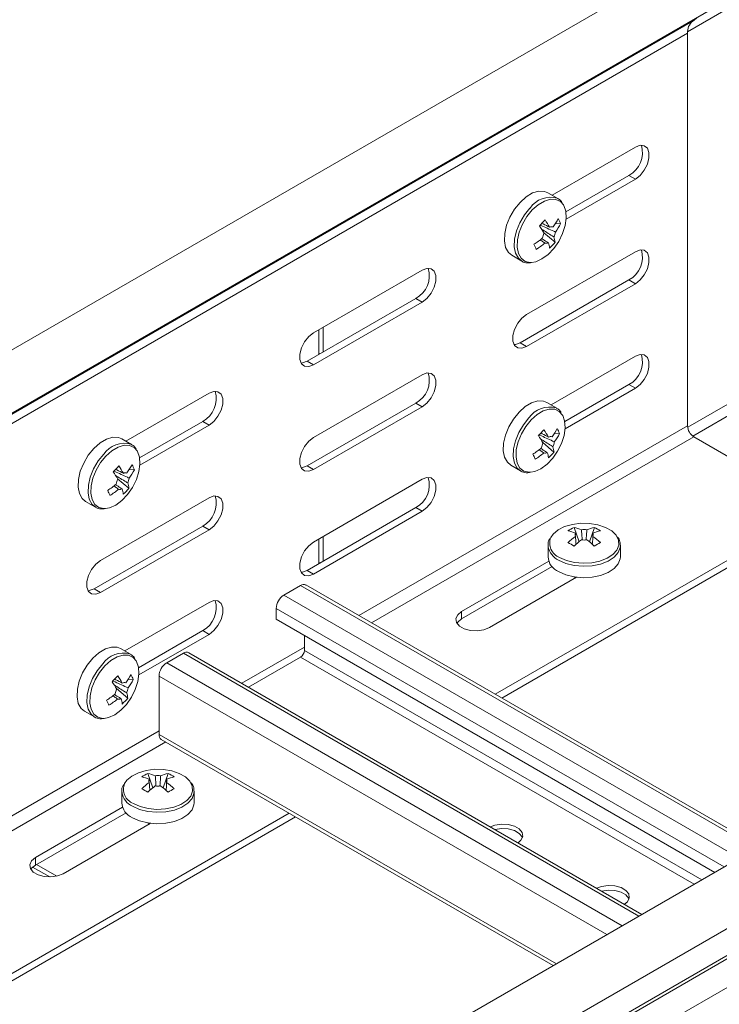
# Model space of a CAD drawing. Header units: millimetres. Extents: x 16 to 6312, y -8659 to -420.
# Tile 4 of 73: x 804 to 920, y -7560 to -7397. Entities that reach past the tile are written whole.
import ezdxf

# ---------------------------------------------------------------- set-up
doc = ezdxf.new("R2010")
doc.units = ezdxf.units.MM

msp = doc.modelspace()

# ---------------------------------------------------------------- linework, layer by layer
at = {"color": 8, "linetype": 'Continuous', "lineweight": 15}
for p, q in [((1052.59, -7319.24), (914.72, -7398.83)), ((1022.4, -7402.27), (914.73, -7464.43)), ((1022.5, -7404.17), (915.57, -7465.9)), ((853.72, -7452.25), (853.54, -7452.14)), ((860.18, -7495.67), (914.71, -7464.19)), ((862.3, -7496.9), (915.77, -7466.03)), ((853.72, -7486.95), (853.54, -7486.85)), ((926.07, -7534.32), (850.5, -7490.69)), ((923.31, -7535.91), (847.74, -7492.28)), ((920.77, -7537.38), (846.47, -7494.49)), ((906.62, -7545.54), (831.06, -7501.92)), ((840.74, -7506.9), (851.14, -7500.89)), ((917.06, -7539.52), (851.14, -7501.46)), ((903.87, -7547.13), (828.3, -7503.51)), ((915.79, -7540.25), (850.5, -7502.56)), ((901.32, -7548.6), (827.03, -7505.71)), ((651.58, -7616.09), (827.03, -7514.81)), ((653.71, -7617.32), (828.13, -7516.63)), ((892.95, -7553.44), (827.03, -7515.38))]:
    msp.add_line(p, q, dxfattribs=at)
at = {"color": 7, "linetype": 'Continuous', "lineweight": 15}
for p, q in [((915.39, -7386.47), (528.6, -7609.76)), ((533.15, -7617.64), (919.93, -7394.35)), ((528.8, -7620.34), (915.58, -7397.06)), ((529.04, -7620.19), (915.83, -7396.9)), ((915.83, -7396.9), (915.58, -7397.06)), ((527.92, -7622.37), (914.71, -7399.08)), ((914.71, -7399.08), (914.71, -7464.19)), ((892.25, -7425.92), (906.05, -7417.96)), ((894.52, -7428.69), (904.99, -7422.65)), ((906.05, -7423.26), (894.57, -7429.89)), ((904.99, -7422.65), (906.05, -7423.26)), ((893.19, -7426.47), (891.54, -7425.52)), ((893.19, -7426.47), (893.1, -7426.42)), ((893.64, -7430.67), (892.8, -7430.62)), ((892.73, -7433.74), (890.85, -7432.17)), ((888.01, -7445.72), (906.05, -7435.31)), ((885.55, -7435.91), (887.19, -7436.86)), ((852.66, -7448.78), (870.69, -7438.37)), ((886.95, -7450.41), (904.99, -7440)), ((904.99, -7440), (906.05, -7440.62)), ((906.05, -7440.62), (888.01, -7451.02)), ((851.6, -7453.47), (869.63, -7443.06)), ((869.63, -7443.06), (870.69, -7443.67)), ((870.69, -7443.67), (852.66, -7454.08)), ((853.54, -7452.14), (853.54, -7448.27)), ((854.25, -7451.94), (854.25, -7447.86)), ((886.95, -7450.41), (888.01, -7451.02)), ((853.54, -7452.35), (853.54, -7452.14)), ((892.07, -7460.73), (906.05, -7452.66)), ((851.6, -7453.47), (852.66, -7454.08)), ((852.66, -7466.13), (870.69, -7455.72)), ((894.34, -7463.5), (904.99, -7457.35)), ((906.05, -7457.97), (894.39, -7464.69)), ((904.99, -7457.35), (906.05, -7457.97)), ((821.54, -7466.74), (835.34, -7458.78)), ((851.6, -7470.82), (869.63, -7460.41)), ((870.69, -7461.03), (852.66, -7471.43)), ((869.63, -7460.41), (870.69, -7461.03)), ((893.01, -7461.27), (891.37, -7460.32)), ((893.01, -7461.27), (892.92, -7461.22)), ((1048.78, -7463.48), (661.99, -7686.76)), ((823.81, -7469.51), (834.27, -7463.47)), ((835.34, -7464.08), (823.86, -7470.71)), ((834.27, -7463.47), (835.34, -7464.08)), ((822.48, -7467.29), (820.83, -7466.34)), ((893.47, -7465.48), (892.62, -7465.43)), ((915.77, -7466.03), (936.27, -7477.87)), ((936.49, -7477.99), (915.77, -7466.03)), ((822.48, -7467.29), (822.39, -7467.24)), ((892.55, -7468.55), (890.68, -7466.97)), ((666.74, -7694.51), (1053.53, -7471.22)), ((851.6, -7470.82), (852.66, -7471.43)), ((885.37, -7470.71), (887.01, -7471.66)), ((822.93, -7471.49), (822.09, -7471.44)), ((822.02, -7474.56), (820.14, -7472.99)), ((852.66, -7483.48), (870.69, -7473.07)), ((666.87, -7698.91), (1053.66, -7475.63)), ((667.11, -7699.35), (1053.9, -7476.06)), ((817.3, -7486.54), (835.34, -7476.13)), ((814.83, -7476.73), (816.48, -7477.68)), ((851.6, -7488.17), (869.63, -7477.76)), ((869.63, -7477.76), (870.69, -7478.38)), ((870.69, -7478.38), (852.66, -7488.79)), ((882.81, -7508.73), (936.27, -7477.87)), ((883.87, -7509.35), (936.27, -7479.09)), ((668.23, -7703.43), (1055.07, -7480.11)), ((816.24, -7491.23), (834.27, -7480.82)), ((834.27, -7480.82), (835.34, -7481.44)), ((835.34, -7481.44), (817.3, -7491.84)), ((854.25, -7486.64), (854.25, -7482.56)), ((895.88, -7481.04), (896.7, -7483.43)), ((896.11, -7482.01), (896.13, -7482.32)), ((899.25, -7481.04), (898.42, -7483.43)), ((853.54, -7486.85), (853.54, -7482.97)), ((891.56, -7484.03), (891.56, -7485.93)), ((903.56, -7485.93), (903.56, -7484.03)), ((853.54, -7487.05), (853.54, -7486.85)), ((891.7, -7486.66), (877.23, -7495.01)), ((877.23, -7496.24), (892.27, -7487.56)), ((851.6, -7488.17), (852.66, -7488.79)), ((847.74, -7492.28), (850.5, -7490.69)), ((926.6, -7534.01), (851.4, -7490.6)), ((881.83, -7497.67), (896.29, -7489.32)), ((895.9, -7489.26), (896.15, -7489.4)), ((816.24, -7491.23), (817.3, -7491.84)), ((821.36, -7501.55), (835.34, -7493.48)), ((846.47, -7496.29), (846.47, -7494.49)), ((877.23, -7496.24), (877.23, -7495.01)), ((919.21, -7538.28), (846.47, -7496.29)), ((823.63, -7504.32), (834.27, -7498.17)), ((835.34, -7498.79), (823.68, -7505.52)), ((834.27, -7498.17), (835.34, -7498.79)), ((851.14, -7498.98), (851.14, -7501.46)), ((822.3, -7502.09), (820.66, -7501.14)), ((822.3, -7502.09), (822.21, -7502.04)), ((828.3, -7503.51), (831.06, -7501.92)), ((907.15, -7545.24), (831.96, -7501.83)), ((850.5, -7502.56), (841.87, -7507.55)), ((822.76, -7506.3), (821.91, -7506.25)), ((827.03, -7515.38), (827.03, -7505.71)), ((821.84, -7509.37), (819.97, -7507.79)), ((814.66, -7511.53), (816.3, -7512.48)), ((827.4, -7516.21), (892.42, -7553.74)), ((825.17, -7521.86), (825.99, -7524.25)), ((828.53, -7521.86), (827.71, -7524.25)), ((825.4, -7522.83), (825.42, -7523.15)), ((820.85, -7524.85), (820.85, -7526.75)), ((832.85, -7526.75), (832.85, -7524.85)), ((820.99, -7527.48), (806.52, -7535.83)), ((806.52, -7537.06), (821.55, -7528.38)), ((674.21, -7629.15), (848.63, -7528.46)), ((675.27, -7629.77), (849.69, -7529.08)), ((811.12, -7538.49), (825.58, -7530.14)), ((825.19, -7530.08), (825.44, -7530.22)), ((806.52, -7537.06), (806.52, -7535.83)), ((808.89, -7539.04), (806.05, -7537.4)), ((810.06, -7538.9), (806.7, -7536.96))]:
    msp.add_line(p, q, dxfattribs=at)
at = {"color": 7, "linetype": 'Continuous', "lineweight": 15, "flags": 128}
for points in [[(916.33, -7396.43), (916.26, -7396.52), (915.83, -7396.9)], [(906.05, -7417.96), (906.83, -7417.66), (907.52, -7417.72), (908.04, -7418.13), (908.31, -7418.84), (908.31, -7419.76), (908.04, -7420.79), (907.52, -7421.79), (906.83, -7422.65), (906.05, -7423.26)], [(891.54, -7425.52), (890.99, -7425.3), (890.05, -7425.26), (889.01, -7425.57), (887.95, -7426.2), (886.92, -7427.12)], [(886.92, -7427.12), (886, -7428.26), (885.24, -7429.56), (884.68, -7430.92), (884.37, -7432.28), (884.32, -7433.53), (884.53, -7434.61), (885, -7435.45), (885.55, -7435.91)], [(888.84, -7437.11), (889.54, -7436.98), (890.56, -7436.52), (891.57, -7435.77), (892.52, -7434.77), (893.34, -7433.59), (893.98, -7432.3), (894.4, -7430.98), (894.58, -7429.72), (894.5, -7428.58), (894.17, -7427.66), (894.11, -7427.55)], [(906.05, -7435.31), (906.83, -7435.01), (907.52, -7435.08), (908.04, -7435.49), (908.31, -7436.19), (908.31, -7437.12), (908.04, -7438.14), (907.52, -7439.14), (906.83, -7440), (906.05, -7440.62)], [(870.69, -7438.37), (871.48, -7438.07), (872.17, -7438.13), (872.68, -7438.54), (872.95, -7439.25), (872.95, -7440.17), (872.68, -7441.2), (872.17, -7442.2), (871.48, -7443.06), (870.69, -7443.67)], [(888.01, -7451.02), (887.23, -7451.32), (886.54, -7451.26), (886.02, -7450.85), (885.75, -7450.14), (885.75, -7449.22), (886.02, -7448.19), (886.54, -7447.19), (887.23, -7446.33), (888.01, -7445.72)], [(852.66, -7454.08), (851.87, -7454.38), (851.18, -7454.32), (850.67, -7453.91), (850.4, -7453.2), (850.4, -7452.28), (850.67, -7451.25), (851.18, -7450.25), (851.87, -7449.39), (852.66, -7448.78)], [(885.95, -7450.73), (886.17, -7450.71), (886.95, -7450.41)], [(906.05, -7452.66), (906.83, -7452.37), (907.52, -7452.43), (908.04, -7452.84), (908.31, -7453.55), (908.31, -7454.47), (908.04, -7455.49), (907.52, -7456.49), (906.83, -7457.35), (906.05, -7457.97)], [(850.59, -7453.78), (850.81, -7453.76), (851.6, -7453.47)], [(870.69, -7455.72), (871.48, -7455.42), (872.17, -7455.49), (872.68, -7455.9), (872.95, -7456.6), (872.95, -7457.53), (872.68, -7458.55), (872.17, -7459.55), (871.48, -7460.41), (870.69, -7461.03)], [(835.34, -7458.78), (836.12, -7458.48), (836.81, -7458.54), (837.33, -7458.95), (837.6, -7459.66), (837.6, -7460.58), (837.33, -7461.61), (836.81, -7462.61), (836.12, -7463.47), (835.34, -7464.08)], [(891.37, -7460.32), (890.81, -7460.1), (889.87, -7460.07), (888.84, -7460.38), (887.77, -7461.01), (886.75, -7461.93)], [(886.75, -7461.93), (885.82, -7463.07), (885.06, -7464.36), (884.5, -7465.73), (884.19, -7467.08), (884.14, -7468.34), (884.35, -7469.42), (884.82, -7470.25), (885.37, -7470.71)], [(888.67, -7471.91), (889.37, -7471.78), (890.38, -7471.32), (891.4, -7470.57), (892.34, -7469.58), (893.16, -7468.4), (893.8, -7467.11), (894.22, -7465.79), (894.4, -7464.52), (894.32, -7463.39), (893.99, -7462.46), (893.93, -7462.36)], [(820.83, -7466.34), (820.28, -7466.12), (819.34, -7466.08), (818.3, -7466.39), (817.24, -7467.03), (816.21, -7467.94)], [(852.66, -7471.43), (851.87, -7471.73), (851.18, -7471.67), (850.67, -7471.26), (850.4, -7470.55), (850.4, -7469.63), (850.67, -7468.6), (851.18, -7467.6), (851.87, -7466.74), (852.66, -7466.13)], [(816.21, -7467.94), (815.29, -7469.08), (814.53, -7470.38), (813.97, -7471.74), (813.66, -7473.1), (813.6, -7474.36), (813.82, -7475.43), (814.29, -7476.27), (814.83, -7476.73)], [(818.13, -7477.93), (818.83, -7477.8), (819.85, -7477.34), (820.86, -7476.59), (821.81, -7475.59), (822.63, -7474.41), (823.27, -7473.12), (823.69, -7471.8), (823.87, -7470.54), (823.79, -7469.4), (823.46, -7468.48), (823.4, -7468.37)], [(850.59, -7471.14), (850.81, -7471.12), (851.6, -7470.82)], [(870.69, -7473.07), (871.48, -7472.78), (872.17, -7472.84), (872.68, -7473.25), (872.95, -7473.96), (872.95, -7474.88), (872.68, -7475.9), (872.17, -7476.9), (871.48, -7477.76), (870.69, -7478.38)], [(835.34, -7476.13), (836.12, -7475.83), (836.81, -7475.9), (837.33, -7476.31), (837.6, -7477.01), (837.6, -7477.94), (837.33, -7478.96), (836.81, -7479.96), (836.12, -7480.82), (835.34, -7481.44)], [(902.93, -7482.45), (902.86, -7482.35), (902.12, -7481.63), (901.1, -7481.04), (899.85, -7480.61), (898.46, -7480.38), (897.02, -7480.35), (895.61, -7480.54), (894.32, -7480.92), (893.23, -7481.47), (892.42, -7482.16), (892.03, -7482.72)], [(852.66, -7488.79), (851.87, -7489.08), (851.18, -7489.02), (850.67, -7488.61), (850.4, -7487.9), (850.4, -7486.98), (850.67, -7485.95), (851.18, -7484.95), (851.87, -7484.09), (852.66, -7483.48)], [(891.56, -7484.03), (891.56, -7484.14), (891.57, -7484.21)], [(893.32, -7488.38), (894.51, -7488.91), (895.89, -7489.26), (897.37, -7489.39), (898.87, -7489.31), (900.28, -7489.02), (901.53, -7488.53), (902.52, -7487.88), (903.21, -7487.1), (903.53, -7486.26), (903.56, -7485.93)], [(817.3, -7491.84), (816.52, -7492.14), (815.83, -7492.08), (815.31, -7491.67), (815.04, -7490.96), (815.04, -7490.04), (815.31, -7489.01), (815.83, -7488.01), (816.52, -7487.15), (817.3, -7486.54)], [(850.59, -7488.49), (850.81, -7488.47), (851.6, -7488.17)], [(815.24, -7491.55), (815.46, -7491.53), (816.24, -7491.23)], [(835.34, -7493.48), (836.12, -7493.19), (836.81, -7493.25), (837.33, -7493.66), (837.6, -7494.37), (837.6, -7495.29), (837.33, -7496.31), (836.81, -7497.31), (836.12, -7498.17), (835.34, -7498.79)], [(877.23, -7495.01), (876.58, -7495.55), (876.29, -7496.18), (876.39, -7496.83), (876.87, -7497.42), (877.67, -7497.88), (878.69, -7498.15), (879.81, -7498.21), (880.9, -7498.04), (881.83, -7497.67)], [(876.46, -7496.95), (876.58, -7496.77), (877.23, -7496.24)], [(820.66, -7501.14), (820.1, -7500.92), (819.16, -7500.89), (818.13, -7501.2), (817.06, -7501.83), (816.04, -7502.75)], [(816.04, -7502.75), (815.11, -7503.89), (814.35, -7505.18), (813.79, -7506.55), (813.48, -7507.9), (813.43, -7509.16), (813.64, -7510.24), (814.11, -7511.07), (814.66, -7511.53)], [(817.95, -7512.73), (818.66, -7512.6), (819.67, -7512.15), (820.69, -7511.39), (821.63, -7510.4), (822.45, -7509.22), (823.09, -7507.93), (823.51, -7506.61), (823.69, -7505.34), (823.61, -7504.21), (823.28, -7503.28), (823.22, -7503.18)], [(832.22, -7523.27), (832.15, -7523.17), (831.41, -7522.45), (830.39, -7521.86), (829.14, -7521.43), (827.75, -7521.2), (826.31, -7521.18), (824.89, -7521.36), (823.61, -7521.74), (822.52, -7522.29), (821.71, -7522.98), (821.32, -7523.54)], [(820.85, -7524.85), (820.85, -7524.96), (820.86, -7525.03)], [(822.61, -7529.2), (823.8, -7529.73), (825.18, -7530.08), (826.66, -7530.21), (828.16, -7530.13), (829.57, -7529.84), (830.82, -7529.35), (831.81, -7528.7), (832.5, -7527.92), (832.82, -7527.08), (832.85, -7526.75)], [(886.59, -7533.37), (887.07, -7532.93), (887.36, -7532.3), (887.26, -7531.65), (886.79, -7531.06), (885.99, -7530.6), (884.97, -7530.33), (883.84, -7530.27), (882.75, -7530.44), (882, -7530.72)], [(887.31, -7532.51), (887.26, -7532.39), (886.79, -7531.8), (885.99, -7531.34), (884.97, -7531.06), (883.84, -7531.01), (882.78, -7531.17)], [(806.52, -7535.83), (805.87, -7536.37), (805.58, -7537), (805.68, -7537.65), (806.16, -7538.24), (806.95, -7538.7), (807.98, -7538.97), (809.1, -7539.03), (810.19, -7538.86), (811.12, -7538.49)], [(805.75, -7537.77), (805.87, -7537.59), (806.52, -7537.06)], [(904.26, -7543.57), (904.75, -7543.14), (905.04, -7542.51), (904.94, -7541.86), (904.47, -7541.27), (903.67, -7540.81), (902.64, -7540.53), (901.52, -7540.48), (900.43, -7540.64), (899.68, -7540.92)], [(904.99, -7542.71), (904.94, -7542.59), (904.47, -7542), (903.67, -7541.54), (902.64, -7541.27), (901.52, -7541.21), (900.46, -7541.37)]]:
    msp.add_lwpolyline(points, dxfattribs=at)
at = {"color": 8, "linetype": 'Continuous', "lineweight": 15, "flags": 128}
for points in [[(894.11, -7427.55), (893.61, -7426.99), (892.85, -7426.63), (891.95, -7426.6), (890.95, -7426.9), (889.93, -7427.51), (888.94, -7428.39)], [(888.57, -7428.07), (887.64, -7429.21), (886.88, -7430.51), (886.32, -7431.87), (886.01, -7433.23), (885.96, -7434.48), (886.17, -7435.56), (886.64, -7436.4), (887.23, -7436.88)], [(888.94, -7428.39), (888.05, -7429.48), (887.32, -7430.73), (886.78, -7432.05), (886.48, -7433.35), (886.43, -7434.56), (886.64, -7435.59), (887.09, -7436.4), (887.75, -7436.91), (888.59, -7437.11), (888.84, -7437.11)], [(893.93, -7462.36), (893.43, -7461.8), (892.67, -7461.44), (891.77, -7461.41), (890.78, -7461.7), (889.75, -7462.31), (888.77, -7463.19)], [(888.39, -7462.87), (887.47, -7464.02), (886.7, -7465.31), (886.15, -7466.68), (885.83, -7468.03), (885.78, -7469.29), (886, -7470.37), (886.46, -7471.2), (887.05, -7471.69)], [(888.77, -7463.19), (887.88, -7464.29), (887.14, -7465.53), (886.61, -7466.85), (886.3, -7468.15), (886.26, -7469.36), (886.46, -7470.4), (886.91, -7471.2), (887.57, -7471.72), (888.41, -7471.91), (888.67, -7471.91)], [(823.4, -7468.37), (822.9, -7467.81), (822.14, -7467.45), (821.24, -7467.42), (820.24, -7467.72), (819.22, -7468.33), (818.23, -7469.21)], [(817.86, -7468.89), (816.93, -7470.03), (816.17, -7471.33), (815.61, -7472.69), (815.3, -7474.05), (815.25, -7475.3), (815.46, -7476.38), (815.93, -7477.22), (816.52, -7477.7)], [(818.23, -7469.21), (817.34, -7470.3), (816.61, -7471.55), (816.07, -7472.87), (815.77, -7474.17), (815.72, -7475.38), (815.93, -7476.41), (816.38, -7477.22), (817.04, -7477.73), (817.88, -7477.93), (818.13, -7477.93)], [(893.48, -7486.03), (894.62, -7486.54), (895.95, -7486.87), (897.38, -7487), (898.82, -7486.92), (900.18, -7486.64), (901.38, -7486.17), (902.33, -7485.54), (902.99, -7484.8), (903.31, -7483.99), (903.26, -7483.15), (902.93, -7482.45)], [(893.32, -7486.48), (894.51, -7487.01), (895.89, -7487.36), (897.37, -7487.49), (898.87, -7487.41), (900.28, -7487.12), (901.53, -7486.63), (902.52, -7485.98), (903.21, -7485.21), (903.53, -7484.36), (903.56, -7484.01)], [(823.22, -7503.18), (822.72, -7502.62), (821.96, -7502.26), (821.06, -7502.23), (820.07, -7502.52), (819.04, -7503.13), (818.06, -7504.01)], [(817.68, -7503.69), (816.76, -7504.84), (815.99, -7506.13), (815.44, -7507.5), (815.12, -7508.85), (815.07, -7510.11), (815.29, -7511.19), (815.75, -7512.02), (816.34, -7512.51)], [(818.06, -7504.01), (817.17, -7505.11), (816.43, -7506.36), (815.9, -7507.67), (815.59, -7508.97), (815.54, -7510.18), (815.75, -7511.22), (816.2, -7512.02), (816.86, -7512.54), (817.7, -7512.74), (817.95, -7512.73)], [(822.77, -7526.85), (823.91, -7527.36), (825.24, -7527.69), (826.67, -7527.82), (828.11, -7527.74), (829.47, -7527.46), (830.67, -7526.99), (831.62, -7526.37), (832.28, -7525.62), (832.6, -7524.81), (832.55, -7523.97), (832.22, -7523.27)], [(822.61, -7527.3), (823.8, -7527.83), (825.18, -7528.18), (826.66, -7528.31), (828.16, -7528.23), (829.57, -7527.94), (830.82, -7527.45), (831.81, -7526.8), (832.5, -7526.03), (832.82, -7525.18), (832.85, -7524.83)]]:
    msp.add_lwpolyline(points, dxfattribs=at)
at = {"color": 7, "linetype": 'Continuous', "lineweight": 15}
for centre, radius, start, end in [((917, -7398.87), 2.3, 128.011, 185.256), ((902.94, -7418.88), 4.29, 298.461, 16.6994), ((875.89, -7416.58), 20.28, 314.6115, 318.4213), ((877.9, -7439.09), 15.98, 29.3864, 34.5222), ((884.67, -7425.38), 9.67, 323.0383, 332.66), ((888.72, -7432.38), 5.21, 19.1396, 29.4035), ((876.97, -7440.07), 15.98, 29.3864, 34.5222), ((888.49, -7430.59), 1.78, 343.3433, 349.1762), ((892.18, -7431.92), 0.752, 72.8068, 118.3587), ((885.06, -7426.23), 9.67, 323.0383, 332.66), ((882.52, -7423.41), 12.6, 302.1243, 310.1859), ((892.85, -7433.26), 2.21, 152.4333, 174.4003), ((890.58, -7431.83), 2.21, 332.4333, 354.4003), ((888.68, -7434.15), 4.07, 5.689, 18.4933), ((776.96, -7485.22), 123.36, 24.0549, 24.4882), ((882.9, -7424.26), 12.6, 302.1243, 310.1859), ((891.26, -7433.17), 0.752, 252.8068, 298.3587), ((887.76, -7435.12), 4.07, 5.689, 18.4933), ((885.69, -7427.99), 9.09, 312.2615, 320.7713), ((902.94, -7436.23), 4.29, 298.461, 16.6994), ((867.58, -7439.29), 4.29, 298.461, 16.6994), ((902.94, -7453.58), 4.29, 298.461, 16.6994), ((867.58, -7456.64), 4.29, 298.461, 16.6994), ((832.23, -7459.7), 4.29, 298.461, 16.6994), ((884.5, -7460.19), 9.67, 323.0383, 332.66), ((888.54, -7467.19), 5.21, 19.1396, 29.4035), ((917.01, -7464.09), 2.31, 182.6055, 237.3945), ((875.71, -7451.38), 20.28, 314.6115, 318.4213), ((876.79, -7474.88), 15.98, 29.3864, 34.5222), ((888.31, -7465.39), 1.78, 343.3433, 349.1762), ((877.72, -7473.9), 15.98, 29.3864, 34.5222), ((892, -7466.72), 0.752, 72.8068, 118.3587), ((884.88, -7461.04), 9.67, 323.0383, 332.66), ((882.34, -7458.22), 12.6, 302.1243, 310.1859), ((892.68, -7468.06), 2.21, 152.4333, 174.4003), ((890.4, -7466.64), 2.21, 332.4333, 354.4003), ((888.51, -7468.95), 4.07, 5.689, 18.4933), ((776.78, -7520.02), 123.36, 24.0549, 24.4882), ((882.72, -7459.07), 12.6, 302.1243, 310.1859), ((891.08, -7467.98), 0.752, 252.8068, 298.3587), ((887.58, -7469.93), 4.07, 5.689, 18.4933), ((885.51, -7462.8), 9.09, 312.2615, 320.7713), ((805.18, -7457.4), 20.28, 314.6115, 318.4213), ((807.19, -7479.91), 15.98, 29.3864, 34.5222), ((813.96, -7466.2), 9.67, 323.0383, 332.66), ((818.01, -7473.2), 5.21, 19.1396, 29.4035), ((806.26, -7480.89), 15.98, 29.3864, 34.5222), ((817.77, -7471.41), 1.78, 343.3433, 349.1762), ((821.47, -7472.74), 0.752, 72.8068, 118.3587), ((819.87, -7472.65), 2.21, 332.4333, 354.4003), ((814.35, -7467.05), 9.67, 323.0383, 332.66), ((867.58, -7473.99), 4.29, 298.461, 16.6994), ((811.81, -7464.23), 12.6, 302.1243, 310.1859), ((822.14, -7474.08), 2.21, 152.4333, 174.4003), ((817.97, -7474.97), 4.07, 5.689, 18.4933), ((706.25, -7526.04), 123.36, 24.0549, 24.4882), ((812.19, -7465.08), 12.6, 302.1243, 310.1859), ((820.55, -7473.99), 0.752, 252.8068, 298.3587), ((817.05, -7475.94), 4.07, 5.689, 18.4933), ((814.98, -7468.82), 9.09, 312.2615, 320.7713), ((832.23, -7477.05), 4.29, 298.461, 16.6994), ((898.84, -7487.34), 6.96, 115.2175, 124.7771), ((893.56, -7488), 6.51, 66.8806, 78.3425), ((903.6, -7492.68), 12.61, 126.3918, 133.7637), ((894.56, -7487.42), 6.51, 66.8806, 78.3425), ((896.58, -7482.27), 0.53, 151.0984, 208.9016), ((897.56, -7483.97), 2.58, 80.0893, 99.9107), ((900.56, -7487.42), 6.51, 101.6575, 113.1194), ((901.56, -7488), 6.51, 101.6575, 113.1194), ((898.54, -7482.27), 0.53, 331.0984, 28.9016), ((891.53, -7492.68), 12.61, 46.2363, 53.6082), ((896.28, -7487.34), 6.96, 55.2229, 64.7825), ((885.01, -7501.81), 20.74, 58.4011, 61.6043), ((904.6, -7493.26), 12.61, 126.3918, 133.7637), ((897.56, -7480.56), 2.58, 260.0893, 279.9107), ((890.52, -7493.26), 12.61, 46.2363, 53.6082), ((910.11, -7501.81), 20.74, 118.3957, 121.5989), ((894.44, -7485.72), 2.89, 184.2066, 247.1136), ((851.03, -7491.43), 0.905, 65.6929, 125.6176), ((849.24, -7494.61), 2.77, 122.6055, 177.3945), ((832.23, -7494.4), 4.29, 298.461, 16.6994), ((831.58, -7502.65), 0.905, 65.6929, 125.6176), ((849.76, -7501.4), 1.38, 302.6055, 357.3945), ((829.79, -7505.84), 2.77, 122.6055, 177.3945), ((813.79, -7501.01), 9.67, 323.0383, 332.66), ((817.83, -7508.01), 5.21, 19.1396, 29.4035), ((805, -7492.2), 20.28, 314.6115, 318.4213), ((806.08, -7515.7), 15.98, 29.3864, 34.5222), ((817.6, -7506.21), 1.78, 343.3433, 349.1762), ((807.01, -7514.72), 15.98, 29.3864, 34.5222), ((821.29, -7507.54), 0.752, 72.8068, 118.3587), ((814.17, -7501.86), 9.67, 323.0383, 332.66), ((811.63, -7499.04), 12.6, 302.1243, 310.1859), ((821.97, -7508.88), 2.21, 152.4333, 174.4003), ((819.69, -7507.46), 2.21, 332.4333, 354.4003), ((817.8, -7509.77), 4.07, 5.689, 18.4933), ((706.07, -7560.84), 123.36, 24.0549, 24.4882), ((812.01, -7499.89), 12.6, 302.1243, 310.1859), ((820.37, -7508.8), 0.752, 252.8068, 298.3587), ((816.87, -7510.75), 4.07, 5.689, 18.4933), ((814.8, -7503.62), 9.09, 312.2615, 320.7713), ((827.91, -7515.48), 0.887, 173.7012, 234.9867), ((828.13, -7528.16), 6.96, 115.2175, 124.7771), ((823.85, -7528.24), 6.51, 66.8806, 78.3425), ((829.85, -7528.24), 6.51, 101.6575, 113.1194), ((825.57, -7528.16), 6.96, 55.2229, 64.7825), ((822.85, -7528.82), 6.51, 66.8806, 78.3425), ((832.88, -7533.5), 12.61, 126.3918, 133.7637), ((825.87, -7523.09), 0.53, 151.0984, 208.9016), ((826.85, -7524.79), 2.58, 80.0893, 99.9107), ((830.85, -7528.82), 6.51, 101.6575, 113.1194), ((827.83, -7523.09), 0.53, 331.0984, 28.9016), ((820.81, -7533.5), 12.61, 46.2363, 53.6082), ((814.3, -7542.64), 20.74, 58.4011, 61.6043), ((833.89, -7534.08), 12.61, 126.3918, 133.7637), ((826.85, -7521.39), 2.58, 260.0893, 279.9107), ((819.81, -7534.08), 12.61, 46.2363, 53.6082), ((839.4, -7542.64), 20.74, 118.3957, 121.5989), ((823.73, -7526.54), 2.89, 184.2066, 247.1136)]:
    msp.add_arc(centre, radius, start, end, dxfattribs=at)
at = {"color": 8, "linetype": 'Continuous', "lineweight": 15}
for centre, radius, start, end in [((892.01, -7430.45), 4.18, 74.8672, 145.2608), ((891.83, -7465.26), 4.18, 74.8672, 145.2608), ((821.29, -7471.27), 4.18, 74.8672, 145.2608), ((894.63, -7483.66), 3.11, 190.0911, 245.0882), ((894.36, -7483.67), 2.52, 157.8664, 249.5285), ((821.12, -7506.08), 4.18, 74.8672, 145.2608), ((823.92, -7524.48), 3.11, 190.0911, 245.0882), ((823.65, -7524.49), 2.52, 157.8664, 249.5285)]:
    msp.add_arc(centre, radius, start, end, dxfattribs=at)
at = {"color": 7, "linetype": 'Continuous', "lineweight": 15}
for points, knots in [([(893.93, -7427.19), (893.83, -7427.03), (893.6, -7426.7), (893.25, -7426.53), (893.06, -7426.44)], [0, 0, 0, 0, 0.459639, 1, 1, 1, 1]), ([(890.24, -7430.87), (890.29, -7430.89), (891.04, -7431.24), (891.89, -7431.63), (892.69, -7432), (892.78, -7432.05)], [0, 0, 0, 0, 0.058209, 0.887229, 1, 1, 1, 1]), ([(892.54, -7432.86), (892.45, -7432.8), (891.76, -7432.37), (891.07, -7431.93), (890.47, -7431.56)], [0, 0, 0, 0, 0.1327852, 1, 1, 1, 1]), ([(890.49, -7430.56), (890.85, -7430.74), (891.29, -7430.97), (891.73, -7431.21), (891.82, -7431.25)], [0, 0, 0, 0, 0.8056532, 1, 1, 1, 1]), ([(891.03, -7433.89), (890.95, -7433.83), (890.69, -7433.65), (890.43, -7433.46), (890.25, -7433.33)], [0, 0, 0, 0, 0.314307, 1, 1, 1, 1]), ([(890.54, -7433.16), (890.81, -7433.33), (891.16, -7433.55), (891.52, -7433.78), (891.61, -7433.83)], [0, 0, 0, 0, 0.743509, 1, 1, 1, 1]), ([(887.24, -7436.88), (887.25, -7436.89), (887.49, -7437.08), (887.98, -7437.19), (888.46, -7437.16), (888.65, -7437.15)], [0, 0, 0, 0, 0.027217, 0.636318, 1, 1, 1, 1]), ([(893.76, -7461.99), (893.65, -7461.84), (893.43, -7461.51), (893.08, -7461.33), (892.89, -7461.24)], [0, 0, 0, 0, 0.459639, 1, 1, 1, 1]), ([(890.06, -7465.67), (890.11, -7465.7), (890.87, -7466.04), (891.71, -7466.44), (892.51, -7466.81), (892.61, -7466.85)], [0, 0, 0, 0, 0.058209, 0.887229, 1, 1, 1, 1]), ([(890.34, -7465.38), (890.69, -7465.56), (891.12, -7465.79), (891.56, -7466.01), (891.64, -7466.06)], [0, 0, 0, 0, 0.800872, 1, 1, 1, 1]), ([(823.22, -7468.01), (823.12, -7467.85), (822.89, -7467.52), (822.54, -7467.35), (822.35, -7467.26)], [0, 0, 0, 0, 0.459639, 1, 1, 1, 1]), ([(892.36, -7467.66), (892.27, -7467.6), (891.58, -7467.17), (890.89, -7466.74), (890.29, -7466.36)], [0, 0, 0, 0, 0.1327852, 1, 1, 1, 1]), ([(890.36, -7467.97), (890.63, -7468.13), (890.99, -7468.36), (891.34, -7468.58), (891.44, -7468.64)], [0, 0, 0, 0, 0.743509, 1, 1, 1, 1]), ([(890.86, -7468.7), (890.77, -7468.64), (890.51, -7468.45), (890.25, -7468.27), (890.07, -7468.14)], [0, 0, 0, 0, 0.314307, 1, 1, 1, 1]), ([(819.53, -7471.69), (819.58, -7471.71), (820.33, -7472.06), (821.18, -7472.45), (821.98, -7472.82), (822.07, -7472.87)], [0, 0, 0, 0, 0.058209, 0.887229, 1, 1, 1, 1]), ([(821.83, -7473.68), (821.74, -7473.62), (821.05, -7473.19), (820.36, -7472.75), (819.76, -7472.38)], [0, 0, 0, 0, 0.1327852, 1, 1, 1, 1]), ([(819.78, -7471.38), (820.14, -7471.56), (820.58, -7471.8), (821.02, -7472.03), (821.11, -7472.07)], [0, 0, 0, 0, 0.805653, 1, 1, 1, 1]), ([(887.06, -7471.68), (887.07, -7471.69), (887.31, -7471.88), (887.8, -7472), (888.29, -7471.97), (888.47, -7471.95)], [0, 0, 0, 0, 0.027217, 0.636318, 1, 1, 1, 1]), ([(820.32, -7474.71), (820.24, -7474.65), (819.98, -7474.47), (819.72, -7474.28), (819.54, -7474.15)], [0, 0, 0, 0, 0.314307, 1, 1, 1, 1]), ([(819.83, -7473.98), (820.1, -7474.15), (820.45, -7474.37), (820.81, -7474.6), (820.9, -7474.65)], [0, 0, 0, 0, 0.743509, 1, 1, 1, 1]), ([(816.53, -7477.7), (816.54, -7477.71), (816.77, -7477.9), (817.27, -7478.01), (817.75, -7477.98), (817.94, -7477.97)], [0, 0, 0, 0, 0.027217, 0.636318, 1, 1, 1, 1]), ([(896.21, -7483.87), (896.18, -7483.52), (896.15, -7483.07), (896.12, -7482.62), (896.11, -7482.53)], [0, 0, 0, 0, 0.7797868, 1, 1, 1, 1]), ([(897.23, -7483.13), (897.2, -7482.67), (897.16, -7482.1), (897.12, -7481.54), (897.12, -7481.43)], [0, 0, 0, 0, 0.810742, 1, 1, 1, 1]), ([(898, -7481.43), (898, -7481.54), (897.96, -7482.1), (897.92, -7482.66), (897.89, -7483.12)], [0, 0, 0, 0, 0.190185, 1, 1, 1, 1]), ([(899.01, -7482.53), (899, -7482.62), (898.97, -7483.07), (898.94, -7483.52), (898.91, -7483.87)], [0, 0, 0, 0, 0.220213, 1, 1, 1, 1]), ([(898.97, -7482.53), (898.98, -7482.46), (898.99, -7482.29), (899, -7482.12), (899.01, -7482.01)], [0, 0, 0, 0, 0.380052, 1, 1, 1, 1]), ([(903.52, -7484.01), (903.53, -7483.88), (903.55, -7483.47), (903.38, -7482.98), (903.13, -7482.67), (903.07, -7482.6)], [0, 0, 0, 0, 0.255212, 0.837087, 1, 1, 1, 1]), ([(891.87, -7482.89), (891.84, -7482.95), (891.62, -7483.27), (891.52, -7483.75), (891.59, -7484.14), (891.61, -7484.24)], [0, 0, 0, 0, 0.129925, 0.787661, 1, 1, 1, 1]), ([(823.04, -7502.81), (822.94, -7502.66), (822.72, -7502.33), (822.36, -7502.15), (822.18, -7502.06)], [0, 0, 0, 0, 0.459639, 1, 1, 1, 1]), ([(819.35, -7506.49), (819.4, -7506.52), (820.15, -7506.86), (821, -7507.26), (821.8, -7507.63), (821.89, -7507.67)], [0, 0, 0, 0, 0.058209, 0.887229, 1, 1, 1, 1]), ([(819.6, -7506.18), (819.96, -7506.37), (820.4, -7506.6), (820.85, -7506.83), (820.93, -7506.88)], [0, 0, 0, 0, 0.805653, 1, 1, 1, 1]), ([(821.65, -7508.48), (821.56, -7508.42), (820.87, -7507.99), (820.18, -7507.56), (819.58, -7507.18)], [0, 0, 0, 0, 0.1327852, 1, 1, 1, 1]), ([(819.65, -7508.79), (819.92, -7508.95), (820.28, -7509.18), (820.63, -7509.4), (820.73, -7509.46)], [0, 0, 0, 0, 0.743509, 1, 1, 1, 1]), ([(820.15, -7509.52), (820.06, -7509.46), (819.8, -7509.27), (819.54, -7509.09), (819.36, -7508.96)], [0, 0, 0, 0, 0.314307, 1, 1, 1, 1]), ([(816.35, -7512.5), (816.36, -7512.51), (816.6, -7512.7), (817.09, -7512.82), (817.58, -7512.79), (817.76, -7512.77)], [0, 0, 0, 0, 0.027217, 0.636318, 1, 1, 1, 1]), ([(825.5, -7524.69), (825.47, -7524.34), (825.44, -7523.89), (825.41, -7523.44), (825.4, -7523.35)], [0, 0, 0, 0, 0.779787, 1, 1, 1, 1]), ([(826.52, -7523.95), (826.49, -7523.49), (826.45, -7522.92), (826.41, -7522.36), (826.41, -7522.25)], [0, 0, 0, 0, 0.810742, 1, 1, 1, 1]), ([(827.29, -7522.25), (827.29, -7522.36), (827.25, -7522.92), (827.21, -7523.48), (827.18, -7523.94)], [0, 0, 0, 0, 0.190185, 1, 1, 1, 1]), ([(828.3, -7523.35), (828.29, -7523.44), (828.26, -7523.89), (828.23, -7524.34), (828.2, -7524.69)], [0, 0, 0, 0, 0.220213, 1, 1, 1, 1]), ([(828.26, -7523.35), (828.27, -7523.28), (828.28, -7523.11), (828.29, -7522.94), (828.3, -7522.83)], [0, 0, 0, 0, 0.380052, 1, 1, 1, 1]), ([(832.81, -7524.83), (832.82, -7524.7), (832.84, -7524.29), (832.67, -7523.8), (832.42, -7523.49), (832.36, -7523.42)], [0, 0, 0, 0, 0.255212, 0.837087, 1, 1, 1, 1]), ([(821.16, -7523.71), (821.13, -7523.77), (820.91, -7524.09), (820.8, -7524.57), (820.88, -7524.96), (820.89, -7525.06)], [0, 0, 0, 0, 0.129925, 0.787661, 1, 1, 1, 1])]:
    msp.add_open_spline(points, degree=3, knots=knots, dxfattribs=at)

doc.saveas('drawing.dxf')
